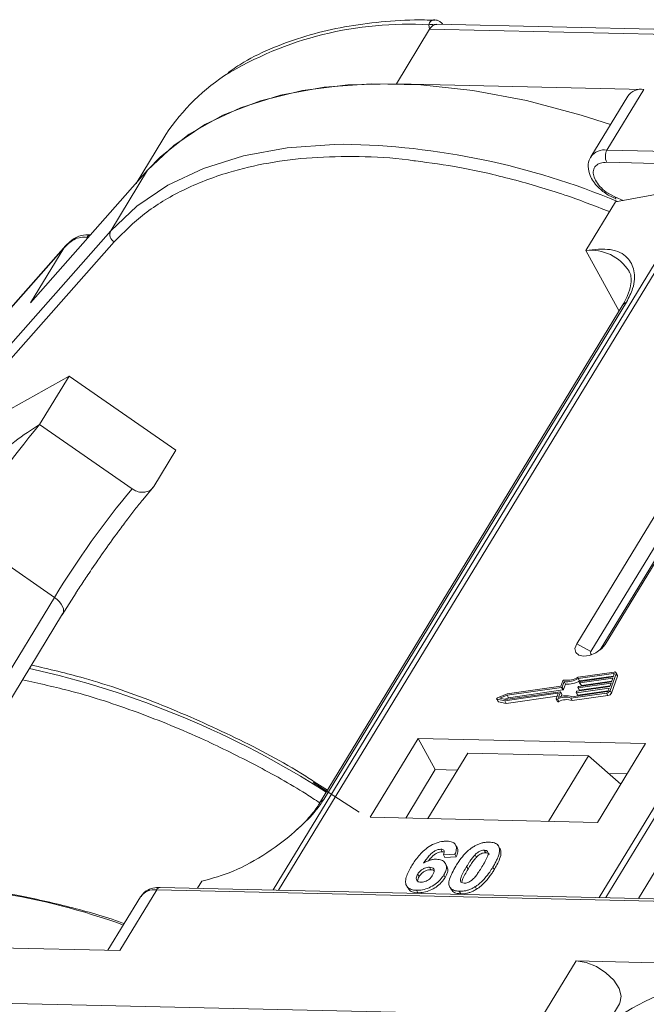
# Model space of a CAD drawing. Header units: millimetres. Extents: x -855 to 619, y 109 to 1142.
# Tile 47 of 74: x -33 to -1, y 1048 to 1098. Entities that reach past the tile are written whole.
import ezdxf

# ---------------------------------------------------------------- set-up
doc = ezdxf.new("R2010")
doc.units = ezdxf.units.MM

msp = doc.modelspace()

# ---------------------------------------------------------------- linework, layer by layer
at = {"color": 7, "linetype": 'Continuous', "lineweight": 15}
for p, q in [((-13.673, 1094.611), (-11.993, 1097.373)), ((-11.993, 1097.373), (-12.03, 1097.591)), ((-11.993, 1097.373), (23.615, 1096.556)), ((24.442, 1096.795), (-11.628, 1097.622)), ((-1.154, 1094.324), (-13.673, 1094.611)), ((-3.022, 1091.255), (-1.154, 1094.324)), ((-1.968, 1093.978), (-3.836, 1090.909)), ((-25.493, 1091.794), (-26.848, 1089.566)), ((32.586, 1090.438), (-3.022, 1091.255)), ((-3.036, 1090.633), (32.572, 1089.816)), ((-32.187, 1083.524), (-26.262, 1090.23)), ((-26.262, 1090.23), (-28.129, 1087.161)), ((1.778, 1089.436), (-19.902, 1053.807)), ((-19.633, 1053.8), (2.064, 1089.457)), ((-2.599, 1088.631), (1.778, 1089.436)), ((18.28, 1089.085), (-3.416, 1053.428)), ((-3.083, 1053.421), (18.597, 1089.05)), ((-2.957, 1088.967), (-2.562, 1088.79)), ((-2.588, 1088.872), (-2.95, 1089.059)), ((-2.21, 1088.702), (-2.588, 1088.872)), ((-2.599, 1088.631), (-4.093, 1086.176)), ((-28.129, 1087.161), (-44.981, 1068.087)), ((-29.272, 1086.823), (-29.332, 1086.833)), ((-29.159, 1086.959), (-29.152, 1086.958)), ((-47.357, 1067.212), (-30.506, 1086.286)), ((-30.403, 1086.416), (-47.315, 1067.273)), ((-44.807, 1067.53), (-27.956, 1086.604)), ((-30.506, 1086.286), (-32.187, 1083.524)), ((-30.506, 1086.286), (-30.287, 1086.519)), ((-4.093, 1086.176), (-2.411, 1083.101)), ((-2.247, 1083.37), (-17.56, 1058.205)), ((-17.346, 1058.391), (-2.033, 1083.557)), ((-33.597, 1077.924), (-30.239, 1079.811)), ((-31.733, 1077.356), (-30.239, 1079.811)), ((-30.239, 1079.811), (-24.834, 1076.064)), ((-27.049, 1074.108), (-31.733, 1077.356)), ((-25.954, 1074.223), (-24.834, 1076.064)), ((1.05, 1075.477), (-4.552, 1066.27)), ((-3.115, 1066.238), (2.487, 1075.444)), ((1.771, 1075.087), (-3.831, 1065.88)), ((-3.372, 1065.954), (2.18, 1075.078)), ((-26.503, 1073.552), (-25.954, 1074.223)), ((-30.972, 1068.616), (-35.657, 1071.864)), ((-30.592, 1067.732), (-29.883, 1068.843)), ((-30.972, 1068.616), (-39.744, 1054.201)), ((-38.809, 1054.219), (-30.561, 1067.774)), ((-3.831, 1065.88), (-4.552, 1066.27)), ((-3.115, 1066.238), (-3.304, 1066.012)), ((-2.659, 1064.837), (-4.476, 1064.579)), ((-5.262, 1064.391), (-5.36, 1064.117)), ((-5.189, 1064.351), (-5.288, 1064.077)), ((-5.12, 1064.225), (-5.189, 1064.351)), ((-2.685, 1064.766), (-4.473, 1064.512)), ((-4.404, 1064.386), (-4.473, 1064.512)), ((-4.452, 1064.111), (-2.792, 1064.347)), ((-4.405, 1064.303), (-4.392, 1064.339)), ((-4.404, 1064.386), (-2.69, 1064.629)), ((-2.728, 1064.524), (-4.388, 1064.289)), ((-4.363, 1064.36), (-2.702, 1064.595)), ((-4.319, 1064.163), (-2.779, 1064.381)), ((-2.866, 1063.899), (-2.56, 1064.75)), ((-2.797, 1063.773), (-2.491, 1064.624)), ((-2.792, 1064.347), (-2.728, 1064.524)), ((-2.702, 1064.595), (-2.652, 1064.737)), ((-2.658, 1064.718), (-2.685, 1064.766)), ((-2.492, 1064.679), (-2.561, 1064.805)), ((-2.56, 1064.75), (-2.491, 1064.624)), ((-8.153, 1063.451), (-5.393, 1063.843)), ((-5.317, 1064.056), (-8.076, 1063.664)), ((-5.36, 1064.117), (-8.07, 1063.732)), ((-8.007, 1063.538), (-5.248, 1063.93)), ((-5.248, 1063.93), (-5.317, 1064.056)), ((-5.219, 1063.951), (-5.288, 1064.077)), ((-5.219, 1063.951), (-5.12, 1064.225)), ((-4.804, 1063.59), (-3.016, 1063.844)), ((-4.583, 1063.807), (-4.57, 1063.842)), ((-2.906, 1064.028), (-4.567, 1063.792)), ((-4.541, 1063.863), (-2.881, 1064.099)), ((-4.498, 1063.666), (-2.958, 1063.885)), ((-4.494, 1064.055), (-4.481, 1064.09)), ((-4.494, 1064.046), (-4.425, 1063.92)), ((-2.817, 1064.276), (-4.477, 1064.04)), ((-4.408, 1063.914), (-4.477, 1064.04)), ((-4.408, 1063.914), (-2.869, 1064.133)), ((-4.405, 1064.294), (-4.336, 1064.168)), ((-4.319, 1064.163), (-4.388, 1064.289)), ((-2.957, 1063.886), (-2.906, 1064.028)), ((-2.881, 1064.099), (-2.817, 1064.276)), ((-2.797, 1063.773), (-2.866, 1063.899)), ((-8.6, 1063.47), (-8.531, 1063.344)), ((-8.585, 1063.46), (-8.197, 1063.378)), ((-8.516, 1063.334), (-8.585, 1063.46)), ((-8.07, 1063.732), (-8.561, 1063.525)), ((-8.076, 1063.664), (-8.438, 1063.512)), ((-8.438, 1063.512), (-8.153, 1063.451)), ((-8.197, 1063.378), (-5.51, 1063.759)), ((-8.128, 1063.252), (-8.197, 1063.378)), ((-8.193, 1063.46), (-8.007, 1063.538)), ((-8.128, 1063.252), (-5.539, 1063.619)), ((-8.007, 1063.538), (-8.076, 1063.664)), ((-5.494, 1063.745), (-5.586, 1063.488)), ((-5.586, 1063.47), (-5.517, 1063.344)), ((-5.463, 1063.339), (-5.532, 1063.465)), ((-5.497, 1063.735), (-5.51, 1063.759)), ((-5.377, 1063.829), (-5.475, 1063.554)), ((-5.308, 1063.712), (-5.377, 1063.838)), ((-5.308, 1063.702), (-5.377, 1063.829)), ((-5.346, 1063.598), (-5.308, 1063.702)), ((-4.858, 1063.515), (-3.041, 1063.773)), ((-4.789, 1063.389), (-4.858, 1063.515)), ((-4.789, 1063.389), (-2.972, 1063.647)), ((-4.583, 1063.797), (-4.514, 1063.671)), ((-4.498, 1063.666), (-4.567, 1063.792)), ((-3.041, 1063.773), (-2.972, 1063.647)), ((-8.516, 1063.334), (-8.128, 1063.252)), ((-12.568, 1061.475), (-14.996, 1057.486)), ((-1.075, 1061.212), (-12.568, 1061.475)), ((-12.568, 1061.475), (-11.706, 1059.9)), ((-3.503, 1057.222), (-1.075, 1061.212)), ((-10.07, 1060.734), (-12.087, 1057.419)), ((-10.07, 1060.734), (-3.964, 1060.593)), ((-5.981, 1057.279), (-3.964, 1060.593)), ((-3.964, 1060.593), (-2.32, 1059.166)), ((-11.706, 1059.9), (-13.2, 1057.445)), ((-10.593, 1059.874), (-11.706, 1059.9)), ((-2.009, 1059.677), (-2.933, 1059.698)), ((-17.88, 1059.243), (-15.557, 1057.737)), ((-17.165, 1058.854), (-17.843, 1059.288)), ((2.039, 1059.086), (-1.432, 1053.383)), ((-14.996, 1057.486), (-3.503, 1057.222)), ((-11.431, 1055.869), (-11.362, 1055.743)), ((-10.609, 1055.957), (-10.678, 1056.083)), ((-8.547, 1056.079), (-8.553, 1056.09)), ((-8.475, 1055.96), (-8.406, 1055.834)), ((-10.713, 1055.617), (-11.297, 1055.579)), ((-11.297, 1055.579), (-11.228, 1055.452)), ((-11.228, 1055.452), (-10.644, 1055.491)), ((-10.713, 1055.617), (-10.644, 1055.491)), ((-9.63, 1055.459), (-9.699, 1055.585)), ((-9.227, 1055.818), (-9.159, 1055.692)), ((-11.996, 1054.956), (-11.927, 1054.83)), ((-11.119, 1055.01), (-11.187, 1055.136)), ((-10.122, 1054.992), (-10.053, 1054.866)), ((-8.796, 1054.962), (-8.727, 1054.836)), ((-12.595, 1054.612), (-12.526, 1054.486)), ((-11.275, 1054.571), (-11.206, 1054.445)), ((9.986, 1053.121), (-25.622, 1053.938)), ((-23.736, 1053.895), (-23.515, 1054.258)), ((-13.16, 1054.021), (-13.091, 1053.895)), ((-10.973, 1053.954), (-10.904, 1053.828)), ((-9.685, 1053.975), (-9.616, 1053.849)), ((-26.618, 1053.467), (-28.267, 1050.758)), ((-27.672, 1050.744), (-25.804, 1053.813)), ((-25.804, 1053.813), (9.803, 1052.996)), ((-12.666, 1053.791), (-12.597, 1053.665)), ((-10.492, 1053.741), (-10.423, 1053.615)), ((-40.191, 1051.031), (-27.672, 1050.744)), ((-4.583, 1050.214), (-6.264, 1047.452)), ((7.936, 1049.927), (-4.583, 1050.214)), ((-6.264, 1047.452), (-41.871, 1048.269)), ((-4.257, 1044.97), (-2.39, 1048.039))]:
    msp.add_line(p, q, dxfattribs=at)
at = {"color": 7, "linetype": 'Continuous', "lineweight": 15, "flags": 128}
for points in [[(-13.673, 1094.611), (-16.125, 1094.553), (-18.424, 1094.264), (-20.544, 1093.748), (-22.462, 1093.01), (-24.157, 1092.058), (-25.611, 1090.902), (-26.262, 1090.23)], [(-2.84, 1092.545), (-4.329, 1093.025), (-7.097, 1093.759), (-9.811, 1094.271), (-12.441, 1094.556), (-14.958, 1094.61), (-17.334, 1094.433), (-19.543, 1094.026), (-21.561, 1093.394), (-23.367, 1092.544), (-24.939, 1091.485), (-26.262, 1090.23)], [(-16.373, 1091.548), (-16.825, 1091.541), (-19.201, 1091.364), (-21.41, 1090.957), (-23.429, 1090.325), (-25.234, 1089.475), (-26.807, 1088.416), (-28.129, 1087.161)], [(-30.972, 1068.616), (-30.838, 1068.511), (-30.722, 1068.396), (-30.629, 1068.274), (-30.562, 1068.15), (-30.524, 1068.03), (-30.516, 1067.917), (-30.539, 1067.816), (-30.561, 1067.774)], [(-4.552, 1066.27), (-4.64, 1066.034), (-4.606, 1065.832), (-4.454, 1065.693), (-4.207, 1065.64), (-3.904, 1065.681), (-3.59, 1065.808), (-3.313, 1066.004), (-3.115, 1066.238)], [(-3.831, 1065.88), (-3.857, 1065.813), (-3.847, 1065.755), (-3.803, 1065.716), (-3.799, 1065.714)], [(-2.659, 1064.837), (-2.633, 1064.839), (-2.609, 1064.836), (-2.589, 1064.83), (-2.573, 1064.82), (-2.562, 1064.806), (-2.556, 1064.789), (-2.555, 1064.771), (-2.56, 1064.75)], [(-2.652, 1064.737), (-2.65, 1064.744), (-2.65, 1064.75), (-2.652, 1064.756), (-2.656, 1064.76), (-2.661, 1064.764), (-2.668, 1064.766), (-2.676, 1064.767), (-2.685, 1064.766)], [(-5.393, 1063.843), (-5.389, 1063.843), (-5.385, 1063.843), (-5.382, 1063.842), (-5.379, 1063.84), (-5.377, 1063.838), (-5.376, 1063.835), (-5.376, 1063.832), (-5.377, 1063.829)], [(-4.477, 1064.04), (-4.482, 1064.04), (-4.486, 1064.041), (-4.489, 1064.042), (-4.492, 1064.043), (-4.494, 1064.046), (-4.495, 1064.048), (-4.495, 1064.051), (-4.494, 1064.055)], [(-4.388, 1064.289), (-4.393, 1064.288), (-4.397, 1064.289), (-4.4, 1064.29), (-4.403, 1064.292), (-4.404, 1064.294), (-4.405, 1064.297), (-4.406, 1064.3), (-4.405, 1064.303)], [(-8.585, 1063.46), (-8.594, 1063.464), (-8.6, 1063.47), (-8.603, 1063.479), (-8.601, 1063.489), (-8.595, 1063.499), (-8.586, 1063.509), (-8.575, 1063.518), (-8.561, 1063.525)], [(-5.532, 1063.465), (-5.544, 1063.461), (-5.556, 1063.459), (-5.566, 1063.459), (-5.575, 1063.461), (-5.582, 1063.465), (-5.587, 1063.472), (-5.588, 1063.479), (-5.586, 1063.488)], [(-5.517, 1063.344), (-5.513, 1063.339), (-5.507, 1063.335), (-5.497, 1063.333), (-5.487, 1063.333), (-5.475, 1063.335), (-5.463, 1063.339)], [(-5.51, 1063.759), (-5.506, 1063.759), (-5.502, 1063.759), (-5.499, 1063.758), (-5.496, 1063.756), (-5.494, 1063.754), (-5.493, 1063.751), (-5.493, 1063.748), (-5.494, 1063.745)], [(-4.567, 1063.792), (-4.571, 1063.792), (-4.575, 1063.792), (-4.578, 1063.793), (-4.581, 1063.795), (-4.583, 1063.797), (-4.584, 1063.8), (-4.584, 1063.803), (-4.583, 1063.807)], [(-4.583, 1050.214), (-4.081, 1050.136), (-3.559, 1049.93), (-3.073, 1049.619), (-2.675, 1049.237), (-2.408, 1048.824), (-2.301, 1048.425), (-2.366, 1048.083), (-2.39, 1048.039)]]:
    msp.add_lwpolyline(points, dxfattribs=at)
at = {"color": 7, "linetype": 'Continuous', "lineweight": 15}
for centre, radius, start, end in [((-13.102, 1079.835), 17.788, 86.5445, 121.4052), ((-11.905, 1097.227), 0.385, 70.0796, 108.8478), ((-16.565, 1086.272), 10.497, 123.5794, 148.2615), ((-1.279, 1093.486), 0.847, 81.5639, 144.4913), ((-16.958, 1054.02), 37.533, 67.3225, 89.1074), ((-3.146, 1090.415), 0.849, 81.6058, 144.0845), ((-2.429, 1090.93), 0.676, 151.2883, 206.0774), ((-2.474, 1088.841), 0.118, 165.0867, 215.6979), ((-29.148, 1086.763), 0.197, 93.0226, 158.99), ((-27.736, 1086.978), 0.434, 155.0902, 239.5465), ((-3.853, 1083.868), 2.32, 32.7281, 95.9449), ((-1.835, 1083.113), 0.486, 114.0472, 148.0355), ((3.406, 1048.103), 45.722, 140.2234, 148.6896), ((8.091, 1044.856), 45.722, 140.2234, 148.6896), ((-42.494, 1019.304), 46.852, 57.3602, 77.3538), ((-5.195, 1064.36), 0.0736, 81.7629, 154.647), ((-5.076, 1065.519), 1.173, 264.4424, 300.9301), ((-5.018, 1065.416), 0.998, 260.3986, 302.9491), ((-5.007, 1065.393), 1.173, 264.4424, 300.9301), ((-4.358, 1064.322), 0.0381, 97.4207, 153.8527), ((-2.552, 1064.65), 0.0661, 336.9348, 26.0002), ((-5.322, 1064.094), 0.0381, 277.4207, 333.8527), ((-5.253, 1063.968), 0.0381, 277.4207, 333.8527), ((-4.536, 1063.825), 0.0381, 97.4207, 153.8527), ((-4.447, 1064.074), 0.0381, 97.4207, 153.8527), ((-4.413, 1063.929), 0.0149, 216.6597, 287.1115), ((-4.324, 1064.177), 0.0149, 216.6597, 287.1115), ((-3.071, 1064), 0.229, 277.4207, 333.8527), ((-3.026, 1063.92), 0.0762, 277.4207, 333.8527), ((-8.513, 1063.355), 0.0212, 210.2186, 262.8226), ((-5.14, 1062.746), 0.819, 69.8549, 118.6145), ((-5.095, 1062.731), 0.907, 71.2927, 114.8085), ((-5.071, 1062.62), 0.819, 69.8549, 118.6145), ((-5.318, 1063.707), 0.011, 336.9348, 26.0002), ((-4.502, 1063.68), 0.0149, 216.6597, 287.1115), ((-3.002, 1063.874), 0.229, 277.4207, 333.8527), ((-17.148, 1057.948), 0.486, 114.0436, 148.1804), ((-39.183, 1019.785), 34.303, 70.0701, 92.0281), ((-25.605, 1053.717), 0.221, 94.3757, 154.3004), ((-25.929, 1052.975), 0.847, 81.5639, 144.4913), ((6.633, 1032.622), 17.355, 85.6938, 123.6283)]:
    msp.add_arc(centre, radius, start, end, dxfattribs=at)
for points, knots in [([(-11.738, 1097.824), (-12.079, 1097.832), (-13.093, 1097.856), (-14.697, 1097.735), (-16.54, 1097.468), (-18.283, 1097.042), (-19.908, 1096.456), (-21.222, 1095.838), (-21.924, 1095.355), (-22.184, 1095.176)], [0, 0, 0, 0, 0.082192, 0.244094, 0.406946, 0.570776, 0.735755, 0.902211, 1, 1, 1, 1]), ([(-12.03, 1097.591), (-12.02, 1097.624), (-11.998, 1097.696), (-11.931, 1097.778), (-11.845, 1097.827), (-11.778, 1097.851), (-11.74, 1097.84), (-11.736, 1097.839)], [0, 0, 0, 0, 0.2169636, 0.4741671, 0.7154281, 0.9711189, 1, 1, 1, 1]), ([(-11.33, 1097.616), (-11.337, 1097.626), (-11.375, 1097.683), (-11.472, 1097.756), (-11.608, 1097.828), (-11.701, 1097.837), (-11.747, 1097.842)], [0, 0, 0, 0, 0.066072, 0.374284, 0.687294, 1, 1, 1, 1]), ([(-11.627, 1097.611), (-11.666, 1097.614), (-11.716, 1097.616), (-11.764, 1097.594), (-11.774, 1097.589)], [0, 0, 0, 0, 0.778572, 1, 1, 1, 1]), ([(-27.956, 1086.604), (-27.466, 1087.097), (-26.47, 1088.097), (-24.511, 1089.272), (-22.377, 1090.111), (-20.157, 1090.631), (-17.95, 1090.905), (-15.576, 1090.944), (-13.81, 1090.87), (-12.828, 1090.72), (-12.713, 1090.702)], [0, 0, 0, 0, 0.152586, 0.309904, 0.471653, 0.598087, 0.724541, 0.853665, 0.98281, 1, 1, 1, 1]), ([(-3.821, 1090.906), (-3.839, 1090.885), (-3.952, 1090.754), (-3.991, 1090.405), (-3.908, 1090.004), (-3.715, 1089.656), (-3.43, 1089.302), (-3.139, 1089.096), (-2.957, 1088.967)], [0, 0, 0, 0, 0.037615, 0.241517, 0.451999, 0.598171, 0.747954, 1, 1, 1, 1]), ([(-12.713, 1090.702), (-11.967, 1090.604), (-10.36, 1090.391), (-7.822, 1089.799), (-5.288, 1089.06), (-3.65, 1088.43), (-2.898, 1088.14)], [0, 0, 0, 0, 0.23569, 0.507619, 0.77384, 1, 1, 1, 1]), ([(-2.95, 1089.059), (-2.953, 1089.061), (-3.088, 1089.13), (-3.317, 1089.335), (-3.575, 1089.64), (-3.711, 1089.952), (-3.726, 1090.235), (-3.607, 1090.463), (-3.372, 1090.612), (-3.146, 1090.626), (-3.036, 1090.633)], [0, 0, 0, 0, 0.003628, 0.149327, 0.295025, 0.432885, 0.570744, 0.716442, 0.862141, 1, 1, 1, 1]), ([(-29.332, 1086.833), (-29.435, 1086.838), (-29.664, 1086.847), (-30.105, 1086.693), (-30.349, 1086.446), (-30.506, 1086.286)], [0, 0, 0, 0, 0.227063, 0.501587, 1, 1, 1, 1]), ([(-29.158, 1086.959), (-29.31, 1086.962), (-29.555, 1086.966), (-29.871, 1086.836), (-30.14, 1086.679), (-30.309, 1086.509), (-30.414, 1086.403)], [0, 0, 0, 0, 0.316139, 0.50936, 0.694909, 1, 1, 1, 1]), ([(-2.033, 1083.557), (-1.915, 1083.792), (-1.614, 1084.391), (-1.601, 1085.186), (-1.956, 1085.891), (-2.771, 1086.306), (-3.654, 1086.219), (-4.093, 1086.176)], [0, 0, 0, 0, 0.125713, 0.321276, 0.524466, 0.763484, 1, 1, 1, 1]), ([(-1.909, 1085.12), (-1.898, 1085.105), (-1.829, 1085.012), (-1.793, 1084.808), (-1.809, 1084.403), (-1.943, 1083.922), (-2.149, 1083.55), (-2.249, 1083.37)], [0, 0, 0, 0, 0.054359, 0.333223, 0.559722, 0.78604, 1, 1, 1, 1]), ([(-31.733, 1077.356), (-32.137, 1077.098), (-32.946, 1076.582), (-34.389, 1075.29), (-35.627, 1073.968), (-36.493, 1072.899), (-36.822, 1072.394), (-36.944, 1072.207)], [0, 0, 0, 0, 0.2490962, 0.4982428, 0.745205, 0.90541, 1, 1, 1, 1]), ([(-25.954, 1074.223), (-26.004, 1074.159), (-26.104, 1074.032), (-26.34, 1073.934), (-26.608, 1073.922), (-26.855, 1073.989), (-26.994, 1074.074), (-27.049, 1074.108)], [0, 0, 0, 0, 0.214694, 0.429388, 0.644082, 0.858775, 1, 1, 1, 1]), ([(-28.774, 1070.504), (-28.533, 1070.848), (-28.197, 1071.327), (-27.712, 1071.993), (-27.322, 1072.516), (-26.894, 1073.075), (-26.637, 1073.395), (-26.508, 1073.556)], [0, 0, 0, 0, 0.299975, 0.419356, 0.612738, 0.804626, 1, 1, 1, 1]), ([(-29.886, 1068.845), (-29.823, 1068.943), (-29.632, 1069.238), (-29.261, 1069.795), (-28.946, 1070.254), (-28.774, 1070.504)], [0, 0, 0, 0, 0.184158, 0.553485, 1, 1, 1, 1]), ([(-17.843, 1059.288), (-18.067, 1059.433), (-19.416, 1060.306), (-22.067, 1061.668), (-25.737, 1063.297), (-29.14, 1064.496), (-31.251, 1064.982), (-32.136, 1065.185)], [0, 0, 0, 0, 0.05005, 0.300911, 0.556376, 0.814208, 1, 1, 1, 1]), ([(-32.591, 1064.438), (-31.76, 1064.258), (-29.85, 1063.847), (-26.759, 1062.83), (-23.639, 1061.558), (-20.788, 1060.138), (-18.829, 1059.058), (-17.783, 1058.369), (-17.552, 1058.218)], [0, 0, 0, 0, 0.16608, 0.381967, 0.603934, 0.777439, 0.950971, 1, 1, 1, 1]), ([(-23.515, 1054.258), (-22.996, 1054.395), (-21.96, 1054.669), (-20.212, 1055.639), (-18.775, 1056.749), (-17.81, 1057.714), (-17.471, 1058.208), (-17.346, 1058.391)], [0, 0, 0, 0, 0.249096, 0.498243, 0.745205, 0.90541, 1, 1, 1, 1]), ([(-17.562, 1058.204), (-17.566, 1058.198), (-17.659, 1058.014), (-17.974, 1057.611), (-18.375, 1057.153), (-18.668, 1056.898), (-18.747, 1056.83)], [0, 0, 0, 0, 0.014876, 0.423831, 0.846052, 1, 1, 1, 1]), ([(-12.895, 1055.039), (-12.843, 1055.121), (-12.687, 1055.367), (-12.414, 1055.707), (-12.025, 1056.014), (-11.663, 1056.194), (-11.345, 1056.273), (-11.174, 1056.275), (-11.112, 1056.276)], [0, 0, 0, 0, 0.142337, 0.429127, 0.589943, 0.751205, 0.909895, 1, 1, 1, 1]), ([(-11.431, 1055.869), (-11.472, 1055.866), (-11.554, 1055.861), (-11.701, 1055.803), (-11.867, 1055.699), (-12.08, 1055.479), (-12.21, 1055.295), (-12.298, 1055.17)], [0, 0, 0, 0, 0.112049, 0.22438, 0.370115, 0.570276, 1, 1, 1, 1]), ([(-11.297, 1055.579), (-11.277, 1055.626), (-11.245, 1055.702), (-11.256, 1055.792), (-11.302, 1055.843), (-11.367, 1055.865), (-11.414, 1055.868), (-11.431, 1055.869)], [0, 0, 0, 0, 0.33384, 0.524547, 0.716372, 0.891824, 1, 1, 1, 1]), ([(-11.112, 1056.276), (-11.018, 1056.268), (-10.848, 1056.252), (-10.692, 1056.134), (-10.623, 1055.96), (-10.651, 1055.776), (-10.699, 1055.653), (-10.713, 1055.617)], [0, 0, 0, 0, 0.242691, 0.439002, 0.635006, 0.895059, 1, 1, 1, 1]), ([(-10.672, 1055.01), (-10.62, 1055.092), (-10.504, 1055.278), (-10.255, 1055.6), (-9.996, 1055.856), (-9.806, 1055.979), (-9.785, 1055.993)], [0, 0, 0, 0, 0.237381, 0.538918, 0.949082, 1, 1, 1, 1]), ([(-10.644, 1055.491), (-10.617, 1055.571), (-10.562, 1055.732), (-10.555, 1055.899), (-10.609, 1055.952), (-10.612, 1055.955)], [0, 0, 0, 0, 0.481785, 0.969308, 1, 1, 1, 1]), ([(-9.785, 1055.993), (-9.735, 1056.023), (-9.632, 1056.084), (-9.467, 1056.152), (-9.301, 1056.2), (-9.165, 1056.221), (-9.058, 1056.228), (-9.005, 1056.228), (-8.979, 1056.227)], [0, 0, 0, 0, 0.193776, 0.3936, 0.587864, 0.788908, 0.894169, 1, 1, 1, 1]), ([(-8.979, 1056.227), (-8.931, 1056.225), (-8.836, 1056.22), (-8.71, 1056.19), (-8.602, 1056.139), (-8.536, 1056.076), (-8.495, 1056.014), (-8.482, 1055.978), (-8.475, 1055.96)], [0, 0, 0, 0, 0.192627, 0.388684, 0.582013, 0.783201, 0.891038, 1, 1, 1, 1]), ([(-8.475, 1055.96), (-8.467, 1055.926), (-8.451, 1055.858), (-8.461, 1055.714), (-8.507, 1055.531), (-8.595, 1055.327), (-8.693, 1055.136), (-8.762, 1055.02), (-8.796, 1054.962)], [0, 0, 0, 0, 0.118432, 0.239329, 0.449434, 0.664178, 0.83182, 1, 1, 1, 1]), ([(-8.406, 1055.834), (-8.418, 1055.866), (-8.436, 1055.915), (-8.475, 1055.95), (-8.488, 1055.962)], [0, 0, 0, 0, 0.667997, 1, 1, 1, 1]), ([(-12.052, 1055.287), (-12.052, 1055.287), (-11.996, 1055.365), (-11.893, 1055.484), (-11.715, 1055.631), (-11.565, 1055.708), (-11.442, 1055.741), (-11.385, 1055.742), (-11.362, 1055.743)], [0, 0, 0, 0, 0.000071, 0.368569, 0.571075, 0.774891, 0.911654, 1, 1, 1, 1]), ([(-11.362, 1055.743), (-11.323, 1055.741), (-11.28, 1055.74), (-11.255, 1055.721), (-11.253, 1055.719)], [0, 0, 0, 0, 0.900108, 1, 1, 1, 1]), ([(-10.122, 1054.992), (-10.097, 1055.033), (-10.047, 1055.115), (-9.975, 1055.226), (-9.907, 1055.325), (-9.844, 1055.412), (-9.777, 1055.499), (-9.725, 1055.556), (-9.699, 1055.585)], [0, 0, 0, 0, 0.20527, 0.410616, 0.557148, 0.703844, 0.851475, 1, 1, 1, 1]), ([(-10.053, 1054.866), (-10.028, 1054.907), (-9.978, 1054.989), (-9.906, 1055.1), (-9.838, 1055.199), (-9.775, 1055.286), (-9.708, 1055.373), (-9.656, 1055.43), (-9.63, 1055.459)], [0, 0, 0, 0, 0.20527, 0.410616, 0.557148, 0.703844, 0.851475, 1, 1, 1, 1]), ([(-9.699, 1055.585), (-9.657, 1055.627), (-9.587, 1055.695), (-9.463, 1055.77), (-9.349, 1055.809), (-9.272, 1055.818), (-9.232, 1055.818), (-9.227, 1055.818)], [0, 0, 0, 0, 0.334804, 0.542561, 0.750382, 0.970721, 1, 1, 1, 1]), ([(-9.63, 1055.459), (-9.588, 1055.501), (-9.518, 1055.569), (-9.394, 1055.644), (-9.28, 1055.683), (-9.203, 1055.692), (-9.163, 1055.692), (-9.159, 1055.692)], [0, 0, 0, 0, 0.334804, 0.542561, 0.750382, 0.970721, 1, 1, 1, 1]), ([(-9.227, 1055.818), (-9.188, 1055.814), (-9.12, 1055.806), (-9.055, 1055.758), (-9.028, 1055.67), (-9.058, 1055.502), (-9.18, 1055.258), (-9.292, 1055.069), (-9.349, 1054.974)], [0, 0, 0, 0, 0.105646, 0.186221, 0.267042, 0.431541, 0.712708, 1, 1, 1, 1]), ([(-9.159, 1055.692), (-9.12, 1055.687), (-9.052, 1055.679), (-8.993, 1055.641), (-8.985, 1055.609), (-8.982, 1055.599)], [0, 0, 0, 0, 0.470982, 0.830196, 1, 1, 1, 1]), ([(-8.727, 1054.836), (-8.679, 1054.918), (-8.571, 1055.1), (-8.435, 1055.402), (-8.367, 1055.663), (-8.398, 1055.799), (-8.406, 1055.834)], [0, 0, 0, 0, 0.236775, 0.527928, 0.878334, 1, 1, 1, 1]), ([(-12.666, 1053.791), (-12.759, 1053.799), (-12.946, 1053.817), (-13.13, 1053.946), (-13.226, 1054.138), (-13.198, 1054.471), (-13.046, 1054.785), (-12.916, 1055.003), (-12.895, 1055.039)], [0, 0, 0, 0, 0.148269, 0.297647, 0.442421, 0.607851, 0.935658, 1, 1, 1, 1]), ([(-12.595, 1054.612), (-12.56, 1054.662), (-12.504, 1054.746), (-12.375, 1054.848), (-12.247, 1054.913), (-12.114, 1054.953), (-12.035, 1054.955), (-11.996, 1054.956)], [0, 0, 0, 0, 0.276721, 0.45687, 0.637007, 0.824068, 1, 1, 1, 1]), ([(-12.298, 1055.17), (-12.247, 1055.198), (-12.142, 1055.257), (-12.004, 1055.311), (-11.894, 1055.339), (-11.812, 1055.355), (-11.732, 1055.363), (-11.68, 1055.363), (-11.654, 1055.363)], [0, 0, 0, 0, 0.243654, 0.49576, 0.617892, 0.741503, 0.870025, 1, 1, 1, 1]), ([(-11.996, 1054.956), (-11.949, 1054.952), (-11.863, 1054.944), (-11.783, 1054.883), (-11.748, 1054.798), (-11.773, 1054.684), (-11.818, 1054.602), (-11.842, 1054.559)], [0, 0, 0, 0, 0.213757, 0.394944, 0.576585, 0.777311, 1, 1, 1, 1]), ([(-11.654, 1055.363), (-11.561, 1055.353), (-11.375, 1055.334), (-11.205, 1055.196), (-11.127, 1055.006), (-11.157, 1054.787), (-11.239, 1054.637), (-11.275, 1054.571)], [0, 0, 0, 0, 0.210216, 0.421975, 0.620016, 0.831037, 1, 1, 1, 1]), ([(-11.206, 1054.445), (-11.163, 1054.527), (-11.077, 1054.692), (-11.057, 1054.891), (-11.112, 1054.977), (-11.13, 1055.004)], [0, 0, 0, 0, 0.401791, 0.807526, 1, 1, 1, 1]), ([(-10.492, 1053.741), (-10.585, 1053.749), (-10.772, 1053.766), (-10.953, 1053.894), (-11.043, 1054.091), (-10.982, 1054.47), (-10.798, 1054.789), (-10.672, 1055.01)], [0, 0, 0, 0, 0.147528, 0.296569, 0.43214, 0.608737, 1, 1, 1, 1]), ([(-10.243, 1054.15), (-10.289, 1054.156), (-10.363, 1054.166), (-10.423, 1054.221), (-10.441, 1054.315), (-10.406, 1054.484), (-10.281, 1054.723), (-10.176, 1054.902), (-10.122, 1054.992)], [0, 0, 0, 0, 0.125351, 0.202197, 0.279182, 0.459742, 0.727968, 1, 1, 1, 1]), ([(-9.349, 1054.974), (-9.374, 1054.933), (-9.425, 1054.852), (-9.496, 1054.741), (-9.564, 1054.642), (-9.627, 1054.555), (-9.693, 1054.468), (-9.745, 1054.412), (-9.771, 1054.384)], [0, 0, 0, 0, 0.205942, 0.411959, 0.558149, 0.704502, 0.851801, 1, 1, 1, 1]), ([(-8.796, 1054.962), (-8.848, 1054.88), (-8.965, 1054.694), (-9.21, 1054.375), (-9.466, 1054.119), (-9.657, 1053.993), (-9.685, 1053.975)], [0, 0, 0, 0, 0.236629, 0.537361, 0.932986, 1, 1, 1, 1]), ([(-12.428, 1054.2), (-12.474, 1054.206), (-12.567, 1054.217), (-12.649, 1054.291), (-12.682, 1054.39), (-12.655, 1054.503), (-12.614, 1054.576), (-12.595, 1054.612)], [0, 0, 0, 0, 0.207905, 0.419981, 0.630626, 0.821735, 1, 1, 1, 1]), ([(-11.275, 1054.571), (-11.331, 1054.488), (-11.443, 1054.323), (-11.704, 1054.092), (-12.021, 1053.912), (-12.361, 1053.801), (-12.564, 1053.794), (-12.666, 1053.791)], [0, 0, 0, 0, 0.197831, 0.3973, 0.59891, 0.798741, 1, 1, 1, 1]), ([(-12.58, 1054.196), (-12.591, 1054.22), (-12.613, 1054.273), (-12.585, 1054.377), (-12.545, 1054.45), (-12.526, 1054.486)], [0, 0, 0, 0, 0.296139, 0.660307, 1, 1, 1, 1]), ([(-12.597, 1053.665), (-12.497, 1053.668), (-12.295, 1053.675), (-11.965, 1053.782), (-11.654, 1053.953), (-11.385, 1054.183), (-11.267, 1054.356), (-11.206, 1054.445)], [0, 0, 0, 0, 0.198208, 0.398397, 0.584963, 0.787074, 1, 1, 1, 1]), ([(-12.526, 1054.486), (-12.492, 1054.536), (-12.435, 1054.62), (-12.306, 1054.722), (-12.178, 1054.787), (-12.045, 1054.827), (-11.966, 1054.829), (-11.927, 1054.83)], [0, 0, 0, 0, 0.276721, 0.45687, 0.637007, 0.824068, 1, 1, 1, 1]), ([(-11.842, 1054.559), (-11.877, 1054.507), (-11.933, 1054.422), (-12.053, 1054.314), (-12.173, 1054.249), (-12.304, 1054.206), (-12.384, 1054.202), (-12.428, 1054.2)], [0, 0, 0, 0, 0.288697, 0.463553, 0.639942, 0.801808, 1, 1, 1, 1]), ([(-11.927, 1054.83), (-11.878, 1054.827), (-11.811, 1054.823), (-11.772, 1054.791), (-11.761, 1054.782)], [0, 0, 0, 0, 0.715718, 1, 1, 1, 1]), ([(-10.351, 1054.234), (-10.347, 1054.266), (-10.333, 1054.381), (-10.209, 1054.598), (-10.106, 1054.776), (-10.053, 1054.866)], [0, 0, 0, 0, 0.159501, 0.57679, 1, 1, 1, 1]), ([(-9.771, 1054.384), (-9.813, 1054.342), (-9.882, 1054.274), (-10.006, 1054.198), (-10.118, 1054.16), (-10.196, 1054.15), (-10.236, 1054.15), (-10.243, 1054.15)], [0, 0, 0, 0, 0.333678, 0.540413, 0.747264, 0.961209, 1, 1, 1, 1]), ([(-9.616, 1053.849), (-9.567, 1053.882), (-9.47, 1053.948), (-9.305, 1054.088), (-9.13, 1054.27), (-8.969, 1054.473), (-8.835, 1054.662), (-8.763, 1054.778), (-8.727, 1054.836)], [0, 0, 0, 0, 0.11827, 0.2388803, 0.4507318, 0.6672091, 0.8333396, 1, 1, 1, 1]), ([(-27.447, 1052.105), (-27.485, 1052.12), (-28.409, 1052.463), (-30.233, 1052.965), (-32.881, 1053.578), (-35.488, 1053.971), (-37.142, 1054.052), (-37.969, 1054.092)], [0, 0, 0, 0, 0.010564, 0.254057, 0.502691, 0.751365, 1, 1, 1, 1]), ([(-25.62, 1053.93), (-25.653, 1053.933), (-25.816, 1053.948), (-26.092, 1053.886), (-26.413, 1053.74), (-26.539, 1053.556), (-26.594, 1053.476)], [0, 0, 0, 0, 0.0814297, 0.4012931, 0.7397036, 1, 1, 1, 1]), ([(-13.081, 1053.901), (-13.052, 1053.853), (-12.985, 1053.743), (-12.794, 1053.676), (-12.646, 1053.668), (-12.597, 1053.665)], [0, 0, 0, 0, 0.3385949, 0.7841318, 1, 1, 1, 1]), ([(-9.685, 1053.975), (-9.735, 1053.945), (-9.838, 1053.884), (-10.003, 1053.816), (-10.169, 1053.768), (-10.305, 1053.747), (-10.412, 1053.741), (-10.465, 1053.741), (-10.492, 1053.741)], [0, 0, 0, 0, 0.193769, 0.393564, 0.587886, 0.789131, 0.894283, 1, 1, 1, 1]), ([(-10.891, 1053.836), (-10.87, 1053.798), (-10.817, 1053.7), (-10.639, 1053.631), (-10.484, 1053.619), (-10.423, 1053.615)], [0, 0, 0, 0, 0.275409, 0.710365, 1, 1, 1, 1]), ([(-10.423, 1053.615), (-10.374, 1053.615), (-10.275, 1053.616), (-10.117, 1053.639), (-9.951, 1053.683), (-9.811, 1053.741), (-9.699, 1053.799), (-9.644, 1053.832), (-9.616, 1053.849)], [0, 0, 0, 0, 0.193594, 0.390501, 0.584817, 0.78683, 0.892868, 1, 1, 1, 1])]:
    msp.add_open_spline(points, degree=3, knots=knots, dxfattribs=at)
msp.add_open_spline([(-11.774, 1097.589), (-11.814, 1097.564), (-11.894, 1097.516), (-11.96, 1097.421), (-11.993, 1097.373)], degree=3, dxfattribs=at)

doc.saveas('drawing.dxf')
